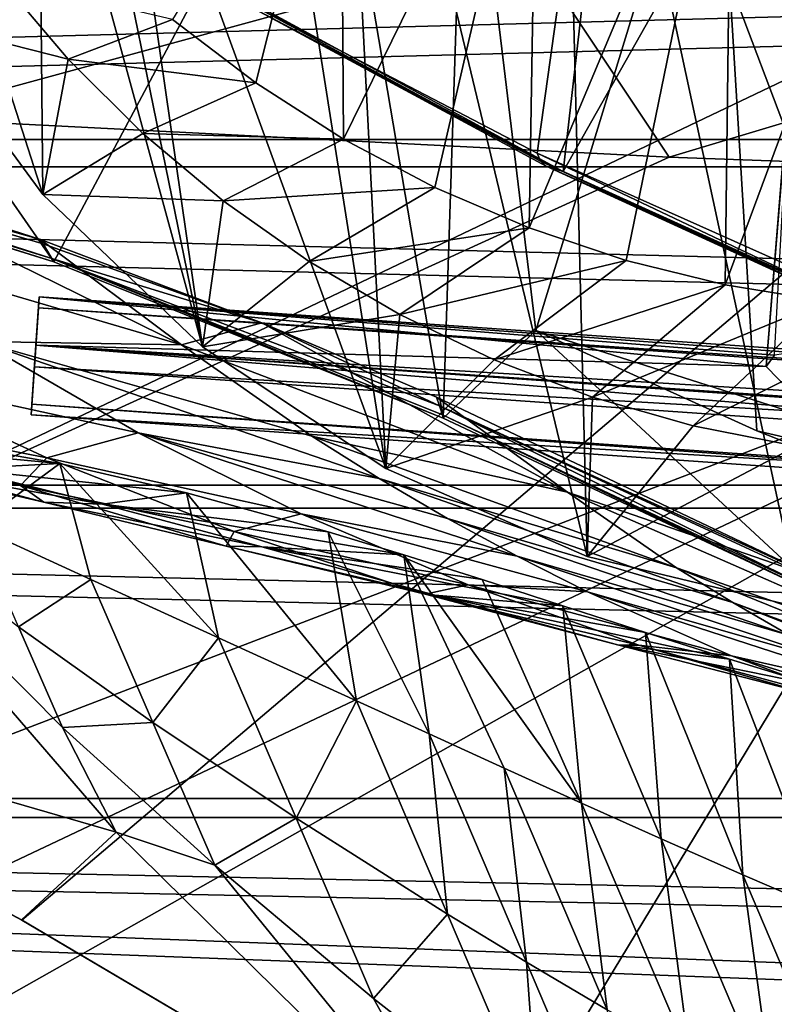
# Model space of a CAD drawing. Header units: metres. Extents: x -1204 to 0, y -809 to 0.
# Tile 42 of 118: x -834 to -774, y -152 to -74. Entities that reach past the tile are written whole.
import ezdxf

# ---------------------------------------------------------------- set-up
doc = ezdxf.new("R2010")
doc.units = ezdxf.units.M

msp = doc.modelspace()

# ---------------------------------------------------------------- linework, layer by layer
at = {"layer": 'Object 2'}
for points in [[(-887.021179, -753.244812, 90), (-1194.042358, -10, 90), (-633.427063, -638.481384, 90)], [(-1194.042358, -10, 90), (-626.241211, -632.856445, 90), (-633.427063, -638.481384, 90)], [(-10, -10, 90), (-602.021179, -625.846375, 90), (-1194.042358, -10, 90)], [(-602.021179, -625.846375, 90), (-610.037109, -626.560547, 90), (-1194.042358, -10, 90)], [(-1194.042358, -10, 90), (-610.037109, -626.560547, 90), (-618.258606, -628.853394, 90)], [(-618.258606, -628.853394, 90), (-626.241211, -632.856445, 90), (-1194.042358, -10, 90)], [(-765.871826, -97.4786, 1610.274414), (-757.450012, -27.42668, 1612.108887), (-790.674377, -86.155815, 1610.570923)], [(-757.450012, -27.42668, 1612.108887), (-784.301086, -30.1759, 1612.036865), (-790.674377, -86.155815, 1610.570923)], [(-790.674377, -86.155815, 1610.570923), (-784.301086, -30.1759, 1612.036865), (-814.647522, -73.170044, 1610.911011)], [(-765.587646, -30.063871, 1920.776367), (-771.798828, -120.828613, 1972.507202), (-790.898926, -32.109669, 1920.439331)], [(-790.898926, -32.109669, 1920.439331), (-788.78186, -116.734779, 1969.294678), (-808.686646, -33.792519, 1922.572998)], [(-771.798828, -120.828613, 1972.507202), (-788.78186, -116.734779, 1969.294678), (-790.898926, -32.109669, 1920.439331)], [(-808.686646, -33.792519, 1922.572998), (-804.777344, -109.756699, 1965.985474), (-815.079163, -44.409603, 1929.704956)], [(-788.78186, -116.734779, 1969.294678), (-804.777344, -109.756699, 1965.985474), (-808.686646, -33.792519, 1922.572998)], [(-787.240356, -45.279537, 1505.960938), (-734.809998, -36.535965, 1504.771606), (-768.13324, -95.692345, 1536.804077)], [(-804.777344, -109.756699, 1965.985474), (-826.570435, -49.917286, 1935.948853), (-815.079163, -44.409603, 1929.704956)], [(-787.240356, -45.279537, 1505.960938), (-792.745178, -84.722649, 1528.31311), (-816.299011, -72.439209, 1518.692383)], [(-792.745178, -84.722649, 1528.31311), (-787.240356, -45.279537, 1505.960938), (-768.13324, -95.692345, 1536.804077)], [(-819.33728, -100.084259, 1962.731323), (-829.326843, -51.240635, 1937.44751), (-826.570435, -49.917286, 1935.948853)], [(-804.777344, -109.756699, 1965.985474), (-819.33728, -100.084259, 1962.731323), (-826.570435, -49.917286, 1935.948853)], [(-829.326843, -51.240635, 1937.44751), (-819.33728, -100.084259, 1962.731323), (-832.363892, -52.45652, 1939.333008)], [(-831.138855, -93.33786, 232.324524), (-862.974609, -83.479378, 222.794266), (-859.650696, -52.277069, 223.700287)], [(-831.138855, -93.33786, 232.324524), (-859.650696, -52.277069, 223.700287), (-809.299744, -52.277069, 239.960159)], [(-800.208008, -105.766708, 243.121201), (-831.138855, -93.33786, 232.324524), (-809.299744, -52.277069, 239.960159)], [(-821.716187, -74.085724, 2014.025635), (-815.103577, -79.135956, 2014.1073), (-808.348206, -52.277161, 2019.863647)], [(-808.348206, -52.277161, 2019.863647), (-815.103577, -79.135956, 2014.1073), (-808.143433, -83.590401, 2014.316162)], [(-800.208008, -105.766708, 243.121201), (-809.299744, -52.277069, 239.960159), (-798.478882, -52.277069, 243.703705)], [(-808.348206, -52.277161, 2019.863647), (-808.143433, -83.590401, 2014.316162), (-792.754272, -52.277145, 2021.986816)], [(-808.143433, -83.590401, 2014.316162), (-800.884155, -87.43351, 2014.643433), (-792.754272, -52.277145, 2021.986816)], [(-792.754272, -52.277145, 2021.986816), (-800.884155, -87.43351, 2014.643433), (-793.375122, -90.652084, 2015.080444)], [(-792.840942, -98.799965, 245.56424), (-800.208008, -105.766708, 243.121201), (-798.478882, -52.277069, 243.703705)], [(-778.604431, -52.277058, 229.640396), (-792.840942, -98.799965, 245.56424), (-798.478882, -52.277069, 243.703705)], [(-792.754272, -52.277145, 2021.986816), (-793.375122, -90.652084, 2015.080444), (-777.286316, -52.277134, 2023.933228)], [(-793.375122, -90.652084, 2015.080444), (-785.664246, -93.23658, 2015.618774), (-777.286316, -52.277134, 2023.933228)], [(-775.287537, -106.766068, 234.31459), (-792.840942, -98.799965, 245.56424), (-778.604431, -52.277058, 229.640396)], [(-777.286316, -52.277134, 2023.933228), (-785.664246, -93.23658, 2015.618774), (-777.799072, -95.179871, 2016.250854)], [(-753.794983, -115.237221, 222.556992), (-778.604431, -52.277058, 229.640396), (-757.117859, -52.277058, 216.831436)], [(-753.794983, -115.237221, 222.556992), (-775.287537, -106.766068, 234.31459), (-778.604431, -52.277058, 229.640396)], [(-777.286316, -52.277134, 2023.933228), (-777.799072, -95.179871, 2016.250854), (-761.890747, -52.277122, 2025.713257)], [(-777.799072, -95.179871, 2016.250854), (-769.826477, -96.477135, 2016.96936), (-761.890747, -52.277122, 2025.713257)], [(-832.363892, -52.45652, 1939.333008), (-832.019165, -87.987991, 1959.707153), (-842.365417, -55.900284, 1946.702026)], [(-819.33728, -100.084259, 1962.731323), (-832.019165, -87.987991, 1959.707153), (-832.363892, -52.45652, 1939.333008)], [(-1141.604492, -83.627754, 2097.01001), (-55.067207, -54.857471, 2077.832031), (-1148.975098, -54.857471, 2077.832031)], [(-62.437889, -83.627754, 2097.01001), (-55.067207, -54.857471, 2077.832031), (-1141.604492, -83.627754, 2097.01001)], [(-832.019165, -87.987991, 1959.707153), (-842.235046, -74.138077, 1957.142944), (-842.365417, -55.900284, 1946.702026)], [(-1146.364624, -57.472641, 2076.088623), (-57.677727, -57.472641, 2076.088623), (-1139.281494, -85.806732, 2094.976074)], [(-57.677727, -57.472641, 2076.088623), (-64.760849, -85.806732, 2094.976074), (-1139.281494, -85.806732, 2094.976074)], [(-731.955872, -59.277416, 664.851318), (-859.926025, -70.288658, 664.562805), (-873.500305, -78.700768, 664.342468)], [(-731.955872, -59.277416, 664.851318), (-873.500305, -78.700768, 664.342468), (-871.09552, -125.626617, 663.113525)], [(-871.09552, -125.626617, 663.113525), (-833.702942, -145.61113, 662.590149), (-731.955872, -59.277416, 664.851318)], [(-833.702942, -145.61113, 662.590149), (-797.272644, -167.11203, 662.0271), (-731.955872, -59.277416, 664.851318)], [(-731.955872, -59.277416, 664.851318), (-797.272644, -167.11203, 662.0271), (-390.565918, -141.8452, 662.689331)], [(-857.205872, -66.861519, 141.246811), (-843.515747, -81.898308, 118.593521), (-793.424927, -68.236565, 141.351913)], [(-843.515747, -81.898308, 118.593521), (-782.271667, -85.030106, 118.538857), (-793.424927, -68.236565, 141.351913)], [(-793.424927, -68.236565, 141.351913), (-782.271667, -85.030106, 118.538857), (-729.63092, -69.219124, 141.418335)], [(-782.271667, -85.030106, 118.538857), (-720.814026, -87.26474, 118.499847), (-729.63092, -69.219124, 141.418335)], [(-842.235046, -74.138077, 1957.142944), (-830.006592, -77.246262, 1986.159912), (-835.421387, -70.875832, 1985.577637)], [(-835.421387, -70.875832, 1985.577637), (-830.006592, -77.246262, 1986.159912), (-821.716187, -74.085724, 2014.025635)], [(-816.299011, -72.439209, 1518.692383), (-792.473267, -85.350365, 1548.85791), (-815.816833, -72.941521, 1564.793579)], [(-816.299011, -72.439209, 1518.692383), (-792.745178, -84.722649, 1528.31311), (-792.473267, -85.350365, 1548.85791)], [(-814.647522, -73.170044, 1610.911011), (-815.816833, -72.941521, 1564.793579), (-790.674377, -86.155815, 1610.570923)], [(-815.816833, -72.941521, 1564.793579), (-792.030457, -85.750954, 1569.421997), (-790.674377, -86.155815, 1610.570923)], [(-815.816833, -72.941521, 1564.793579), (-792.473267, -85.350365, 1548.85791), (-792.030457, -85.750954, 1569.421997)], [(-842.235046, -74.138077, 1957.142944), (-832.019165, -87.987991, 1959.707153), (-830.006592, -77.246262, 1986.159912)], [(-830.006592, -77.246262, 1986.159912), (-815.103577, -79.135956, 2014.1073), (-821.716187, -74.085724, 2014.025635)], [(-832.019165, -87.987991, 1959.707153), (-824.081238, -83.137268, 1986.866821), (-830.006592, -77.246262, 1986.159912)], [(-830.006592, -77.246262, 1986.159912), (-824.081238, -83.137268, 1986.866821), (-815.103577, -79.135956, 2014.1073)], [(-772.767761, -79.993263, 1603.790894), (-774.550903, -101.653183, 1631.245239), (-772.660889, -78.464905, 1605.076416)], [(-774.550903, -101.653183, 1631.245239), (-773.899658, -100.744141, 1632.311035), (-772.660889, -78.464905, 1605.076416)], [(-824.081238, -83.137268, 1986.866821), (-808.143433, -83.590401, 2014.316162), (-815.103577, -79.135956, 2014.1073)], [(-772.681396, -103.588684, 1630.279419), (-774.550903, -101.653183, 1631.245239), (-772.767761, -79.993263, 1603.790894)], [(-1136.397095, -246.592377, 115.718773), (-782.271667, -85.030106, 118.538857), (-843.515747, -81.898308, 118.593521)], [(-863.286255, -83.262291, 260.116638), (-831.319885, -93.064072, 260.116608), (-864.019165, -82.581322, 318.143005)], [(-864.019165, -82.581322, 318.143005), (-831.319885, -93.064072, 260.116608), (-832.011353, -91.907761, 318.143005)], [(-832.011353, -91.907761, 318.143005), (-832.214233, -91.571327, 329.956848), (-864.019165, -82.581322, 318.143005)], [(-832.214233, -91.571327, 329.956848), (-848.968994, -86.183487, 342.729401), (-864.019165, -82.581322, 318.143005)], [(-73.308517, -111.084831, 2115.312988), (-1141.604492, -83.627754, 2097.01001), (-1130.733765, -111.084831, 2115.312988)], [(-73.308517, -111.084831, 2115.312988), (-62.437889, -83.627754, 2097.01001), (-1141.604492, -83.627754, 2097.01001)], [(-862.974609, -83.479378, 222.794266), (-831.138855, -93.33786, 232.324524), (-863.286255, -83.262291, 260.116638)], [(-863.286255, -83.262291, 260.116638), (-831.138855, -93.33786, 232.324524), (-831.319885, -93.064072, 260.116608)], [(-824.081238, -83.137268, 1986.866821), (-832.019165, -87.987991, 1959.707153), (-817.686768, -88.505203, 1987.686523)], [(-808.143433, -83.590401, 2014.316162), (-824.081238, -83.137268, 1986.866821), (-817.686768, -88.505203, 1987.686523)], [(-800.884155, -87.43351, 2014.643433), (-808.143433, -83.590401, 2014.316162), (-817.686768, -88.505203, 1987.686523)], [(-720.814026, -87.26474, 118.499847), (-782.271667, -85.030106, 118.538857), (-1136.397095, -246.592377, 115.718773)], [(-792.745178, -84.722649, 1528.31311), (-767.796021, -96.536797, 1555.140503), (-792.473267, -85.350365, 1548.85791)], [(-792.745178, -84.722649, 1528.31311), (-768.13324, -95.692345, 1536.804077), (-767.796021, -96.536797, 1555.140503)], [(-1128.730103, -112.898163, 2113.035156), (-1139.281494, -85.806732, 2094.976074), (-75.312218, -112.898163, 2113.035156)], [(-1139.281494, -85.806732, 2094.976074), (-64.760849, -85.806732, 2094.976074), (-75.312218, -112.898163, 2113.035156)], [(-792.473267, -85.350365, 1548.85791), (-767.300232, -97.072105, 1573.50708), (-792.030457, -85.750954, 1569.421997)], [(-792.473267, -85.350365, 1548.85791), (-767.796021, -96.536797, 1555.140503), (-767.300232, -97.072105, 1573.50708)], [(-790.674377, -86.155815, 1610.570923), (-792.030457, -85.750954, 1569.421997), (-765.871826, -97.4786, 1610.274414)], [(-792.030457, -85.750954, 1569.421997), (-767.300232, -97.072105, 1573.50708), (-765.871826, -97.4786, 1610.274414)], [(-849.122559, -91.66227, 352.730255), (-848.968994, -86.183487, 342.729401), (-821.018921, -99.936012, 329.102356)], [(-848.968994, -86.183487, 342.729401), (-832.214233, -91.571327, 329.956848), (-821.018921, -99.936012, 329.102356)], [(-613.877686, -606.131226, 109.443001), (-720.814026, -87.26474, 118.499847), (-1139.987671, -324.029175, 114.367111)], [(-720.814026, -87.26474, 118.499847), (-1138.536865, -284.940247, 115.049408), (-1139.987671, -324.029175, 114.367111)], [(-1138.536865, -284.940247, 115.049408), (-720.814026, -87.26474, 118.499847), (-1136.397095, -246.592377, 115.718773)], [(-800.884155, -87.43351, 2014.643433), (-817.686768, -88.505203, 1987.686523), (-810.867554, -93.314499, 1988.60498)], [(-793.375122, -90.652084, 2015.080444), (-800.884155, -87.43351, 2014.643433), (-810.867554, -93.314499, 1988.60498)], [(-832.019165, -87.987991, 1959.707153), (-819.33728, -100.084259, 1962.731323), (-817.686768, -88.505203, 1987.686523)], [(-817.686768, -88.505203, 1987.686523), (-819.33728, -100.084259, 1962.731323), (-810.867554, -93.314499, 1988.60498)], [(-810.867554, -93.314499, 1988.60498), (-803.672607, -97.530952, 1989.607788), (-793.375122, -90.652084, 2015.080444)], [(-803.672607, -97.530952, 1989.607788), (-785.664246, -93.23658, 2015.618774), (-793.375122, -90.652084, 2015.080444)], [(-849.122559, -91.66227, 352.730255), (-821.018921, -99.936012, 329.102356), (-836.999268, -99.67646, 352.732849)], [(-832.011353, -91.907761, 318.143005), (-814.612305, -98.172981, 318.146851), (-832.214233, -91.571327, 329.956848)], [(-821.018921, -99.936012, 329.102356), (-832.214233, -91.571327, 329.956848), (-814.612305, -98.172981, 318.146851)], [(-831.319885, -93.064072, 260.116608), (-814.612305, -98.172981, 318.146851), (-832.011353, -91.907761, 318.143005)], [(-831.138855, -93.33786, 232.324524), (-800.208008, -105.766708, 243.121201), (-831.319885, -93.064072, 260.116608)], [(-831.319885, -93.064072, 260.116608), (-800.208008, -105.766708, 243.121201), (-800.281433, -105.498802, 260.116577)], [(-814.612305, -98.172981, 318.146851), (-831.319885, -93.064072, 260.116608), (-800.517578, -104.783661, 289.134308)], [(-800.517578, -104.783661, 289.134308), (-831.319885, -93.064072, 260.116608), (-800.281433, -105.498802, 260.116577)], [(-819.33728, -100.084259, 1962.731323), (-803.672607, -97.530952, 1989.607788), (-810.867554, -93.314499, 1988.60498)], [(-803.672607, -97.530952, 1989.607788), (-796.152771, -101.126846, 1990.680786), (-785.664246, -93.23658, 2015.618774)], [(-796.152771, -101.126846, 1990.680786), (-777.799072, -95.179871, 2016.250854), (-785.664246, -93.23658, 2015.618774)], [(-777.799072, -95.179871, 2016.250854), (-796.152771, -101.126846, 1990.680786), (-788.360474, -104.079041, 1991.809937)], [(-769.826477, -96.477135, 2016.96936), (-777.799072, -95.179871, 2016.250854), (-788.360474, -104.079041, 1991.809937)], [(-832.366699, -96.992493, 1638.289429), (-832.306091, -96.126373, 1633.365356), (-832.573303, -99.947258, 1630.151367)], [(-832.306091, -96.126373, 1633.365356), (-774.550903, -101.653183, 1631.245239), (-832.573303, -99.947258, 1630.151367)], [(-433.280487, -124.028961, 1633.365356), (-832.306091, -96.126373, 1633.365356), (-832.366699, -96.992493, 1638.289429)], [(-772.467651, -100.531967, 1632.850586), (-773.899658, -100.744141, 1632.311035), (-832.306091, -96.126373, 1633.365356)], [(-773.899658, -100.744141, 1632.311035), (-774.550903, -101.653183, 1631.245239), (-832.306091, -96.126373, 1633.365356)], [(-832.306091, -96.126373, 1633.365356), (-433.280487, -124.028961, 1633.365356), (-772.467651, -100.531967, 1632.850586)], [(-769.826477, -96.477135, 2016.96936), (-788.360474, -104.079041, 1991.809937), (-780.349243, -106.367691, 1992.982178)], [(-761.793335, -97.126068, 2017.767578), (-769.826477, -96.477135, 2016.96936), (-780.349243, -106.367691, 1992.982178)], [(-433.341064, -124.895088, 1638.289429), (-832.366699, -96.992493, 1638.289429), (-832.694458, -101.679512, 1639.999512)], [(-832.694458, -101.679512, 1639.999512), (-832.366699, -96.992493, 1638.289429), (-832.573303, -99.947258, 1630.151367)], [(-433.341064, -124.895088, 1638.289429), (-433.280487, -124.028961, 1633.365356), (-832.366699, -96.992493, 1638.289429)], [(-819.33728, -100.084259, 1962.731323), (-804.777344, -109.756699, 1965.985474), (-803.672607, -97.530952, 1989.607788)], [(-804.777344, -109.756699, 1965.985474), (-796.152771, -101.126846, 1990.680786), (-803.672607, -97.530952, 1989.607788)], [(-780.349243, -106.367691, 1992.982178), (-772.175781, -107.977486, 1994.184448), (-761.793335, -97.126068, 2017.767578)], [(-821.018921, -99.936012, 329.102356), (-814.612305, -98.172981, 318.146851), (-790.328125, -111.64492, 308.829956)], [(-800.742859, -104.085236, 309.879242), (-814.612305, -98.172981, 318.146851), (-800.517578, -104.783661, 289.134308)], [(-814.612305, -98.172981, 318.146851), (-800.742859, -104.085236, 309.879242), (-790.328125, -111.64492, 308.829956)], [(-770.010315, -119.953979, 252.472122), (-800.208008, -105.766708, 243.121201), (-792.840942, -98.799965, 245.56424)], [(-792.840942, -98.799965, 245.56424), (-775.287537, -106.766068, 234.31459), (-748.266907, -113.002869, 258.144501)], [(-748.266907, -113.002869, 258.144501), (-770.010315, -119.953979, 252.472122), (-792.840942, -98.799965, 245.56424)], [(-846.234741, -102.185127, 378.835938), (-836.999268, -99.67646, 352.732849), (-824.440063, -106.915031, 352.735474)], [(-836.999268, -99.67646, 352.732849), (-821.018921, -99.936012, 329.102356), (-810.644775, -107.179428, 329.151794)], [(-824.440063, -106.915031, 352.735474), (-836.999268, -99.67646, 352.732849), (-805.303955, -110.539612, 329.176483)], [(-836.999268, -99.67646, 352.732849), (-810.644775, -107.179428, 329.151794), (-805.303955, -110.539612, 329.176483)], [(-832.694458, -101.679512, 1639.999512), (-832.573303, -99.947258, 1630.151367), (-832.901062, -104.634277, 1631.861572)], [(-832.901062, -104.634277, 1631.861572), (-832.573303, -99.947258, 1630.151367), (-433.875427, -132.536865, 1631.861572)], [(-832.573303, -99.947258, 1630.151367), (-433.547668, -127.849854, 1630.151367), (-433.875427, -132.536865, 1631.861572)], [(-774.550903, -101.653183, 1631.245239), (-772.681396, -103.588684, 1630.279419), (-832.573303, -99.947258, 1630.151367)], [(-832.573303, -99.947258, 1630.151367), (-772.681396, -103.588684, 1630.279419), (-493.363495, -123.120499, 1630.279419)], [(-832.573303, -99.947258, 1630.151367), (-493.363495, -123.120499, 1630.279419), (-433.547668, -127.849854, 1630.151367)], [(-821.018921, -99.936012, 329.102356), (-790.328125, -111.64492, 308.829956), (-810.644775, -107.179428, 329.151794)], [(-796.152771, -101.126846, 1990.680786), (-804.777344, -109.756699, 1965.985474), (-788.360474, -104.079041, 1991.809937)], [(-849.849976, -105.346359, 406.655945), (-846.234741, -102.185127, 378.835938), (-831.696533, -108.908058, 378.859131)], [(-831.696533, -108.908058, 378.859131), (-846.234741, -102.185127, 378.835938), (-824.440063, -106.915031, 352.735474)], [(-433.668793, -129.582108, 1639.999512), (-832.694458, -101.679512, 1639.999512), (-832.961609, -105.500404, 1636.785522)], [(-832.961609, -105.500404, 1636.785522), (-832.694458, -101.679512, 1639.999512), (-832.901062, -104.634277, 1631.861572)], [(-433.668793, -129.582108, 1639.999512), (-433.341064, -124.895088, 1638.289429), (-832.694458, -101.679512, 1639.999512)], [(-832.961609, -105.500404, 1636.785522), (-832.901062, -104.634277, 1631.861572), (-433.936005, -133.403, 1636.785522)], [(-832.901062, -104.634277, 1631.861572), (-433.875427, -132.536865, 1631.861572), (-433.936005, -133.403, 1636.785522)], [(-804.777344, -109.756699, 1965.985474), (-788.78186, -116.734779, 1969.294678), (-788.360474, -104.079041, 1991.809937)], [(-800.517578, -104.783661, 289.134308), (-770.224976, -118.579277, 294.506897), (-800.742859, -104.085236, 309.879242)], [(-790.328125, -111.64492, 308.829956), (-800.742859, -104.085236, 309.879242), (-770.224976, -118.579277, 294.506897)], [(-788.360474, -104.079041, 1991.809937), (-788.78186, -116.734779, 1969.294678), (-780.349243, -106.367691, 1992.982178)], [(-849.077209, -107.91317, 436.005005), (-849.849976, -105.346359, 406.655945), (-833.792603, -111.095642, 406.72171)], [(-833.792603, -111.095642, 406.72171), (-849.849976, -105.346359, 406.655945), (-831.696533, -108.908058, 378.859131)], [(-433.936005, -133.403, 1636.785522), (-433.668793, -129.582108, 1639.999512), (-832.961609, -105.500404, 1636.785522)], [(-770.032593, -119.772644, 260.116547), (-770.189148, -118.804642, 289.134308), (-800.517578, -104.783661, 289.134308)], [(-770.189148, -118.804642, 289.134308), (-770.224976, -118.579277, 294.506897), (-800.517578, -104.783661, 289.134308)], [(-800.281433, -105.498802, 260.116577), (-770.032593, -119.772644, 260.116547), (-800.517578, -104.783661, 289.134308)], [(-800.208008, -105.766708, 243.121201), (-770.010315, -119.953979, 252.472122), (-800.281433, -105.498802, 260.116577)], [(-800.281433, -105.498802, 260.116577), (-770.010315, -119.953979, 252.472122), (-770.032593, -119.772644, 260.116547)], [(-824.440063, -106.915031, 352.735474), (-811.498596, -113.355629, 352.738068), (-831.696533, -108.908058, 378.859131)], [(-811.498596, -113.355629, 352.738068), (-824.440063, -106.915031, 352.735474), (-794.344849, -116.723595, 329.225708)], [(-794.344849, -116.723595, 329.225708), (-824.440063, -106.915031, 352.735474), (-799.86853, -113.721886, 329.201111)], [(-824.440063, -106.915031, 352.735474), (-805.303955, -110.539612, 329.176483), (-799.86853, -113.721886, 329.201111)], [(-788.78186, -116.734779, 1969.294678), (-772.175781, -107.977486, 1994.184448), (-780.349243, -106.367691, 1992.982178)], [(-775.287537, -106.766068, 234.31459), (-753.794983, -115.237221, 222.556992), (-748.266907, -113.002869, 258.144501)], [(-871.095581, -125.62664, 628.364624), (-853.110107, -107.494972, 628.364624), (-826.206299, -138.639328, 628.36499)], [(-833.962402, -122.333694, 597.546204), (-830.465027, -130.328339, 613.20105), (-853.110107, -107.494972, 628.364624)], [(-853.110107, -107.494972, 628.364624), (-830.465027, -130.328339, 613.20105), (-826.206299, -138.639328, 628.36499)], [(-838.666077, -109.791351, 498.823608), (-830.664551, -109.363869, 531.60437), (-848.636353, -107.693932, 531.061218)], [(-830.664551, -109.363869, 531.60437), (-839.436279, -107.831955, 563.987915), (-848.636353, -107.693932, 531.061218)], [(-837.460205, -114.338928, 581.892944), (-839.436279, -107.831955, 563.987915), (-830.664551, -109.363869, 531.60437)], [(-810.644775, -107.179428, 329.151794), (-790.328125, -111.64492, 308.829956), (-781.675293, -117.638611, 308.989624)], [(-805.303955, -110.539612, 329.176483), (-810.644775, -107.179428, 329.151794), (-781.675293, -117.638611, 308.989624)], [(-831.957886, -112.422943, 436.173706), (-849.077209, -107.91317, 436.005005), (-833.792603, -111.095642, 406.72171)], [(-831.957886, -112.422943, 436.173706), (-845.049133, -109.391365, 466.80072), (-849.077209, -107.91317, 436.005005)], [(-788.78186, -116.734779, 1969.294678), (-771.798828, -120.828613, 1972.507202), (-772.175781, -107.977486, 1994.184448)], [(-838.666077, -109.791351, 498.823608), (-845.049133, -109.391365, 466.80072), (-827.275513, -112.573555, 467.121796)], [(-845.049133, -109.391365, 466.80072), (-831.957886, -112.422943, 436.173706), (-827.275513, -112.573555, 467.121796)], [(-820.599731, -111.689644, 499.291931), (-830.664551, -109.363869, 531.60437), (-838.666077, -109.791351, 498.823608)], [(-830.664551, -109.363869, 531.60437), (-828.20282, -118.565155, 559.406799), (-837.460205, -114.338928, 581.892944)], [(-831.696533, -108.908058, 378.859131), (-816.816101, -114.758751, 378.882263), (-833.792603, -111.095642, 406.72171)], [(-811.498596, -113.355629, 352.738068), (-816.816101, -114.758751, 378.882263), (-831.696533, -108.908058, 378.859131)], [(-820.599731, -111.689644, 499.291931), (-818.062561, -123.191505, 537.396118), (-830.664551, -109.363869, 531.60437)], [(-818.062561, -123.191505, 537.396118), (-828.20282, -118.565155, 559.406799), (-830.664551, -109.363869, 531.60437)], [(-827.275513, -112.573555, 467.121796), (-820.599731, -111.689644, 499.291931), (-838.666077, -109.791351, 498.823608)], [(-799.86853, -113.721886, 329.201111), (-805.303955, -110.539612, 329.176483), (-777.213196, -120.40844, 309.069305)], [(-805.303955, -110.539612, 329.176483), (-781.675293, -117.638611, 308.989624), (-777.213196, -120.40844, 309.069305)], [(-87.453758, -135.955261, 2131.891602), (-1130.733765, -111.084831, 2115.312988), (-1116.588623, -135.955261, 2131.891602)], [(-87.453758, -135.955261, 2131.891602), (-73.308517, -111.084831, 2115.312988), (-1130.733765, -111.084831, 2115.312988)], [(-816.816101, -114.758751, 378.882263), (-817.450073, -115.920982, 406.787262), (-833.792603, -111.095642, 406.72171)], [(-833.792603, -111.095642, 406.72171), (-817.450073, -115.920982, 406.787262), (-831.957886, -112.422943, 436.173706)], [(-827.275513, -112.573555, 467.121796), (-809.350647, -114.795921, 467.441833), (-820.599731, -111.689644, 499.291931)], [(-807.096924, -128.197418, 515.846741), (-820.599731, -111.689644, 499.291931), (-809.350647, -114.795921, 467.441833)], [(-820.599731, -111.689644, 499.291931), (-807.096924, -128.197418, 515.846741), (-818.062561, -123.191505, 537.396118)], [(-790.328125, -111.64492, 308.829956), (-757.726624, -125.917099, 292.222198), (-781.675293, -117.638611, 308.989624)], [(-790.328125, -111.64492, 308.829956), (-770.224976, -118.579277, 294.506897), (-757.726624, -125.917099, 292.222198)], [(-827.275513, -112.573555, 467.121796), (-831.957886, -112.422943, 436.173706), (-814.61676, -115.980675, 436.341858)], [(-831.957886, -112.422943, 436.173706), (-817.450073, -115.920982, 406.787262), (-814.61676, -115.980675, 436.341858)], [(-814.61676, -115.980675, 436.341858), (-803.339722, -116.617836, 451.832703), (-827.275513, -112.573555, 467.121796)], [(-803.339722, -116.617836, 451.832703), (-809.350647, -114.795921, 467.441833), (-827.275513, -112.573555, 467.121796)], [(-1114.922241, -137.476181, 2129.418701), (-1128.730103, -112.898163, 2113.035156), (-89.120041, -137.476181, 2129.418701)], [(-1128.730103, -112.898163, 2113.035156), (-75.312218, -112.898163, 2113.035156), (-89.120041, -137.476181, 2129.418701)], [(-811.498596, -113.355629, 352.738068), (-798.227661, -118.980667, 352.740662), (-816.816101, -114.758751, 378.882263)], [(-798.227661, -118.980667, 352.740662), (-811.498596, -113.355629, 352.738068), (-788.73877, -119.542694, 329.250275)], [(-788.73877, -119.542694, 329.250275), (-811.498596, -113.355629, 352.738068), (-794.344849, -116.723595, 329.225708)], [(-777.213196, -120.40844, 309.069305), (-772.667542, -123.023781, 309.148865), (-799.86853, -113.721886, 329.201111)], [(-772.667542, -123.023781, 309.148865), (-794.344849, -116.723595, 329.225708), (-799.86853, -113.721886, 329.201111)], [(-828.20282, -118.565155, 559.406799), (-833.962402, -122.333694, 597.546204), (-837.460205, -114.338928, 581.892944)], [(-816.816101, -114.758751, 378.882263), (-801.65155, -119.722481, 378.905334), (-817.450073, -115.920982, 406.787262)], [(-798.227661, -118.980667, 352.740662), (-801.65155, -119.722481, 378.905334), (-816.816101, -114.758751, 378.882263)], [(-801.322205, -130.837326, 505.23996), (-807.096924, -128.197418, 515.846741), (-809.350647, -114.795921, 467.441833)], [(-809.350647, -114.795921, 467.441833), (-803.339722, -116.617836, 451.832703), (-801.322205, -130.837326, 505.23996)], [(-814.61676, -115.980675, 436.341858), (-817.450073, -115.920982, 406.787262), (-800.878906, -119.813118, 406.8526)], [(-817.450073, -115.920982, 406.787262), (-801.65155, -119.722481, 378.905334), (-800.878906, -119.813118, 406.8526)], [(-800.878906, -119.813118, 406.8526), (-790.701477, -120.647064, 421.524475), (-814.61676, -115.980675, 436.341858)], [(-790.701477, -120.647064, 421.524475), (-797.112671, -118.581177, 436.509491), (-814.61676, -115.980675, 436.341858)], [(-814.61676, -115.980675, 436.341858), (-797.112671, -118.581177, 436.509491), (-803.339722, -116.617836, 451.832703)], [(-803.339722, -116.617836, 451.832703), (-795.361816, -133.558655, 494.74115), (-801.322205, -130.837326, 505.23996)], [(-795.361816, -133.558655, 494.74115), (-803.339722, -116.617836, 451.832703), (-789.218933, -136.34256, 484.346222)], [(-803.339722, -116.617836, 451.832703), (-797.112671, -118.581177, 436.509491), (-789.218933, -136.34256, 484.346222)], [(-788.73877, -119.542694, 329.250275), (-794.344849, -116.723595, 329.225708), (-768.043884, -125.4823, 309.228302)], [(-794.344849, -116.723595, 329.225708), (-772.667542, -123.023781, 309.148865), (-768.043884, -125.4823, 309.228302)], [(-781.675293, -117.638611, 308.989624), (-757.726624, -125.917099, 292.222198), (-750.736938, -130.191559, 292.464935)], [(-777.213196, -120.40844, 309.069305), (-781.675293, -117.638611, 308.989624), (-750.736938, -130.191559, 292.464935)], [(-823.282898, -129.914871, 582.488464), (-833.962402, -122.333694, 597.546204), (-828.20282, -118.565155, 559.406799)], [(-823.282898, -129.914871, 582.488464), (-828.20282, -118.565155, 559.406799), (-818.062561, -123.191505, 537.396118)], [(-789.218933, -136.34256, 484.346222), (-797.112671, -118.581177, 436.509491), (-790.701477, -120.647064, 421.524475)], [(-784.681946, -123.775764, 352.743225), (-801.65155, -119.722481, 378.905334), (-798.227661, -118.980667, 352.740662)], [(-784.681946, -123.775764, 352.743225), (-798.227661, -118.980667, 352.740662), (-777.30365, -124.625511, 329.299286)], [(-777.30365, -124.625511, 329.299286), (-798.227661, -118.980667, 352.740662), (-788.73877, -119.542694, 329.250275)], [(-777.30365, -124.625511, 329.299286), (-788.73877, -119.542694, 329.250275), (-763.34729, -127.782173, 309.307617)], [(-788.73877, -119.542694, 329.250275), (-768.043884, -125.4823, 309.228302), (-763.34729, -127.782173, 309.307617)], [(-800.878906, -119.813118, 406.8526), (-801.65155, -119.722481, 378.905334), (-786.257568, -123.789612, 378.928345)], [(-801.65155, -119.722481, 378.905334), (-784.681946, -123.775764, 352.743225), (-786.257568, -123.789612, 378.928345)], [(-786.257568, -123.789612, 378.928345), (-777.455078, -124.884972, 392.720673), (-800.878906, -119.813118, 406.8526)], [(-777.455078, -124.884972, 392.720673), (-784.13739, -122.765961, 406.917725), (-800.878906, -119.813118, 406.8526)], [(-800.878906, -119.813118, 406.8526), (-784.13739, -122.765961, 406.917725), (-790.701477, -120.647064, 421.524475)], [(-750.736938, -130.191559, 292.464935), (-747.128662, -132.14183, 292.58606), (-777.213196, -120.40844, 309.069305)], [(-747.128662, -132.14183, 292.58606), (-772.667542, -123.023781, 309.148865), (-777.213196, -120.40844, 309.069305)], [(-782.903076, -139.174744, 474.048126), (-789.218933, -136.34256, 484.346222), (-790.701477, -120.647064, 421.524475)], [(-790.701477, -120.647064, 421.524475), (-784.13739, -122.765961, 406.917725), (-782.903076, -139.174744, 474.048126)], [(-830.465027, -130.328339, 613.20105), (-833.962402, -122.333694, 597.546204), (-823.282898, -129.914871, 582.488464)], [(-811.905457, -137.522476, 567.687439), (-823.282898, -129.914871, 582.488464), (-818.062561, -123.191505, 537.396118)], [(-807.096924, -128.197418, 515.846741), (-811.905457, -137.522476, 567.687439), (-818.062561, -123.191505, 537.396118)], [(-784.13739, -122.765961, 406.917725), (-776.418701, -142.02919, 463.839508), (-782.903076, -139.174744, 474.048126)], [(-784.13739, -122.765961, 406.917725), (-777.455078, -124.884972, 392.720673), (-776.418701, -142.02919, 463.839508)], [(-786.257568, -123.789612, 378.928345), (-784.681946, -123.775764, 352.743225), (-770.913147, -127.731331, 352.745819)], [(-770.913147, -127.731331, 352.745819), (-770.690918, -126.953499, 378.951263), (-786.257568, -123.789612, 378.928345)], [(-770.690918, -126.953499, 378.951263), (-777.455078, -124.884972, 392.720673), (-786.257568, -123.789612, 378.928345)], [(-770.913147, -127.731331, 352.745819), (-784.681946, -123.775764, 352.743225), (-765.612915, -128.956894, 329.348145)], [(-765.612915, -128.956894, 329.348145), (-784.681946, -123.775764, 352.743225), (-777.30365, -124.625511, 329.299286)], [(-769.767639, -144.873718, 453.712982), (-777.455078, -124.884972, 392.720673), (-770.690918, -126.953499, 378.951263)], [(-777.455078, -124.884972, 392.720673), (-769.767639, -144.873718, 453.712982), (-776.418701, -142.02919, 463.839508)], [(-763.34729, -127.782173, 309.307617), (-753.756653, -131.899307, 309.465912), (-777.30365, -124.625511, 329.299286)], [(-753.756653, -131.899307, 309.465912), (-765.612915, -128.956894, 329.348145), (-777.30365, -124.625511, 329.299286)], [(-833.702942, -145.61113, 662.590149), (-871.09552, -125.626617, 663.113525), (-871.095581, -125.62664, 628.364624)], [(-833.72821, -145.596878, 628.364624), (-871.095581, -125.62664, 628.364624), (-826.206299, -138.639328, 628.36499)], [(-833.72821, -145.596878, 628.364624), (-833.702942, -145.61113, 662.590149), (-871.095581, -125.62664, 628.364624)], [(-807.096924, -128.197418, 515.846741), (-799.865051, -145.141479, 553.165283), (-811.905457, -137.522476, 567.687439)], [(-799.865051, -145.141479, 553.165283), (-807.096924, -128.197418, 515.846741), (-801.322205, -130.837326, 505.23996)], [(-818.362732, -141.264877, 605.569763), (-830.465027, -130.328339, 613.20105), (-823.282898, -129.914871, 582.488464)], [(-830.465027, -130.328339, 613.20105), (-818.362732, -141.264877, 605.569763), (-826.206299, -138.639328, 628.36499)], [(-818.362732, -141.264877, 605.569763), (-823.282898, -129.914871, 582.488464), (-811.905457, -137.522476, 567.687439)], [(-793.606689, -148.951706, 546.014221), (-799.865051, -145.141479, 553.165283), (-801.322205, -130.837326, 505.23996)], [(-801.322205, -130.837326, 505.23996), (-795.361816, -133.558655, 494.74115), (-793.606689, -148.951706, 546.014221)], [(-795.361816, -133.558655, 494.74115), (-787.194641, -152.756485, 538.938538), (-793.606689, -148.951706, 546.014221)], [(-795.361816, -133.558655, 494.74115), (-789.218933, -136.34256, 484.346222), (-787.194641, -152.756485, 538.938538)], [(-104.353539, -157.1064, 2145.990723), (-1116.588623, -135.955261, 2131.891602), (-123.25322, -173.710876, 2157.059326)], [(-1116.588623, -135.955261, 2131.891602), (-1099.688843, -157.1064, 2145.990723), (-123.25322, -173.710876, 2157.059326)], [(-104.353539, -157.1064, 2145.990723), (-87.453758, -135.955261, 2131.891602), (-1116.588623, -135.955261, 2131.891602)], [(-780.622986, -156.534317, 531.939026), (-789.218933, -136.34256, 484.346222), (-782.903076, -139.174744, 474.048126)], [(-789.218933, -136.34256, 484.346222), (-780.622986, -156.534317, 531.939026), (-787.194641, -152.756485, 538.938538)], [(-1098.366455, -158.404175, 2143.369385), (-1114.922241, -137.476181, 2129.418701), (-124.233406, -174.847061, 2154.330078)], [(-124.233406, -174.847061, 2154.330078), (-1114.922241, -137.476181, 2129.418701), (-105.675911, -158.404175, 2143.369385)], [(-1114.922241, -137.476181, 2129.418701), (-89.120041, -137.476181, 2129.418701), (-105.675911, -158.404175, 2143.369385)], [(-805.748169, -151.853653, 597.978882), (-818.362732, -141.264877, 605.569763), (-811.905457, -137.522476, 567.687439)], [(-799.865051, -145.141479, 553.165283), (-805.748169, -151.853653, 597.978882), (-811.905457, -137.522476, 567.687439)], [(-797.272644, -167.11203, 628.364624), (-833.72821, -145.596878, 628.364624), (-826.206299, -138.639328, 628.36499)], [(-826.206299, -138.639328, 628.36499), (-818.362732, -141.264877, 605.569763), (-797.272644, -167.11203, 628.364624)], [(-773.909912, -160.294296, 525.014587), (-780.622986, -156.534317, 531.939026), (-782.903076, -139.174744, 474.048126)], [(-782.903076, -139.174744, 474.048126), (-776.418701, -142.02919, 463.839508), (-773.909912, -160.294296, 525.014587)], [(-818.362732, -141.264877, 605.569763), (-805.748169, -151.853653, 597.978882), (-797.272644, -167.11203, 628.364624)], [(-797.272644, -167.11203, 662.0271), (-421.121307, -170.231323, 661.945862), (-390.565918, -141.8452, 662.689331)], [(-776.418701, -142.02919, 463.839508), (-767.058655, -164.022842, 518.164001), (-773.909912, -160.294296, 525.014587)], [(-776.418701, -142.02919, 463.839508), (-769.767639, -144.873718, 453.712982), (-767.058655, -164.022842, 518.164001)], [(-805.748169, -151.853653, 597.978882), (-799.865051, -145.141479, 553.165283), (-792.632996, -162.085754, 590.483765)], [(-792.632996, -162.085754, 590.483765), (-799.865051, -145.141479, 553.165283), (-793.606689, -148.951706, 546.014221)], [(-797.272644, -167.11203, 628.364624), (-797.272644, -167.11203, 662.0271), (-833.72821, -145.596878, 628.364624)], [(-797.272644, -167.11203, 662.0271), (-833.702942, -145.61113, 662.590149), (-833.72821, -145.596878, 628.364624)], [(-785.89093, -167.066299, 586.78833), (-792.632996, -162.085754, 590.483765), (-793.606689, -148.951706, 546.014221)], [(-793.606689, -148.951706, 546.014221), (-787.194641, -152.756485, 538.938538), (-785.89093, -167.066299, 586.78833)], [(-797.272644, -167.11203, 628.364624), (-805.748169, -151.853653, 597.978882), (-792.632996, -162.085754, 590.483765)]]:
    msp.add_3dface(points, dxfattribs=at)

doc.saveas('drawing.dxf')
